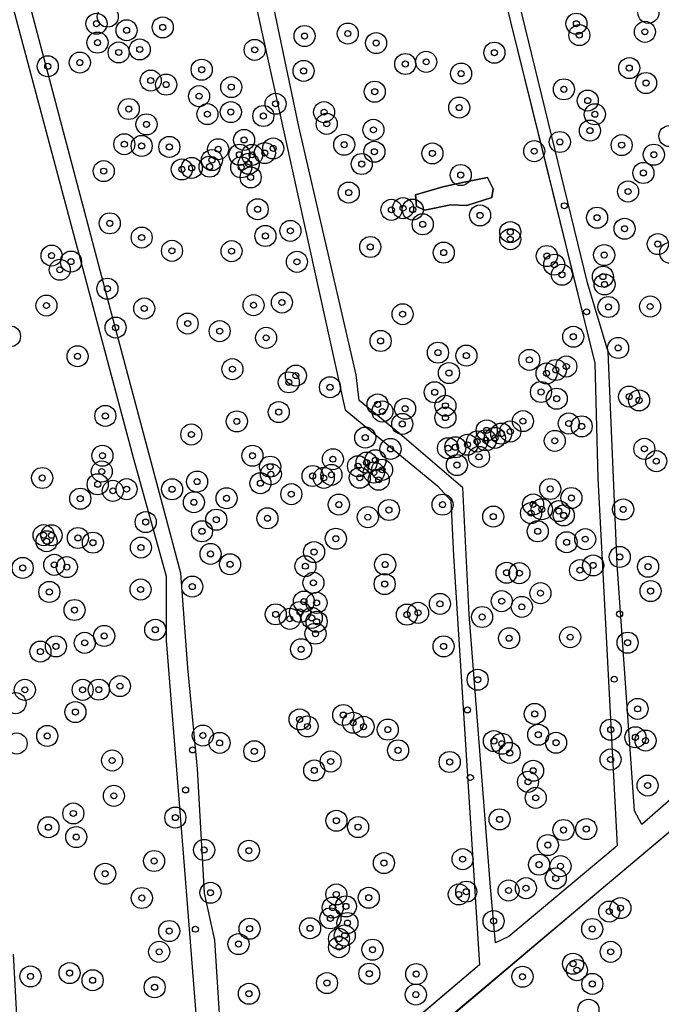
# Model space of a CAD drawing. Header units: inches. Extents: x 133161 to 134727, y 414457 to 415906.
# Tile 22 of 37: x 133975 to 134082, y 415215 to 415379. Entities that reach past the tile are written whole.
import ezdxf

# ---------------------------------------------------------------- set-up
doc = ezdxf.new("R2010")
doc.units = ezdxf.units.IN
doc.header["$MEASUREMENT"] = 0
doc.header["$PDMODE"] = 33
doc.header["$PDSIZE"] = -3
for name, color, linetype in [('Onderzoeksgebied Genderensche Uiterwaard (ca. 421.775 m2)', 5, 'Continuous'), ('Significante objecten binnen onderzoeksgebied GUW', 3, 'Continuous'), ('Significante objecten buiten onderzoeksgebied GUW', 1, 'Continuous'), ('Veiligheidsmarge objecten GUW', 6, 'Continuous'), ('Verstoorde gebieden (C-gebied) (ca. 31.643 m2)', 40, 'Continuous'), ('Vrijgegeven gebieden (A+B gebied) (ca. 383.874 m2)', 3, 'Continuous')]:
    doc.layers.add(name, color=color, linetype=linetype)

msp = doc.modelspace()

# ---------------------------------------------------------------- linework, layer by layer
at = {"layer": 'Onderzoeksgebied Genderensche Uiterwaard (ca. 421.775 m2)'}
for points in [[(134097.32, 415261.59), (134078.27, 415244.92), (134077.08, 415247.17), (134074.17, 415288.11), (134072.71, 415323.43), (134069.27, 415334.94), (134050.22, 415412.89), (134036.92, 415468.79), (134098.85, 415518.02), (134109.65, 415480.13), (134133.47, 415393.43), (134155.82, 415316.56), (134156.09, 415311.4), (134147.06, 415303.92)], [(134056.18, 415226.26), (134053.93, 415225.21), (134053.13, 415234.47), (134049.56, 415279.79), (134048.5, 415300.82), (134038.05, 415309.82), (134031.31, 415315.38), (134030.78, 415319.61), (134021.25, 415360.88), (134005.89, 415433.97), (134003.8, 415442.36), (134024.66, 415459.05), (134035.07, 415467.33), (134056.44, 415378.31), (134070.46, 415321.55), (134070.99, 415302.46), (134074.17, 415241.34)], [(134051.3, 415221.55), (134010.76, 415187.16), (134009.39, 415188.21), (134009.28, 415194.25), (134007.27, 415225.65), (134005.58, 415233.48), (134004.41, 415254.12), (134002.82, 415270.94), (134001.66, 415286.64), (134000.07, 415292.46), (133989.7, 415331.3), (133974.57, 415388.78), (133967.95, 415413.68), (134000.96, 415440.09), (134011.18, 415394.45), (134028.96, 415313.78), (134044.31, 415301.18), (134046.53, 415298.75), (134046.96, 415289.54)]]:
    msp.add_lwpolyline(points, close=True, dxfattribs=at)
for points in [[(133970.76, 415391.61), (133993.72, 415305.86), (133999.23, 415286.17), (133999.23, 415275.48), (134002.08, 415239.4), (134006.21, 415187.48), (134005.89, 415184.2), (133994.15, 415173.83), (133993.09, 415174.57), (133992.45, 415183.67), (133991.92, 415184.73), (133990.76, 415184.42), (133990.12, 415183.25), (133990.76, 415170.34), (133981.15, 415162.3), (133979.14, 415160.18), (133977.55, 415160.81), (133977.02, 415164.1), (133973.85, 415223.35)], [(133863.88, 415055.71), (133910.45, 415096.19), (133948.02, 415128.73), (134024.59, 415194.66), (134123.75, 415278.06), (134135.18, 415287.8), (134139.2, 415287.8), (134144.5, 415285.47), (134181.35, 415241.95)]]:
    msp.add_lwpolyline(points, dxfattribs=at)
at = {"layer": 'Significante objecten binnen onderzoeksgebied GUW'}
for p in [(133987.62, 415377.97), (134067.41, 415377.98), (133992.62, 415376.89), (133998.63, 415377.36), (134029.4, 415376.34), (134078.79, 415376.63), (133987.79, 415374.83), (134022.21, 415375.93), (134034.11, 415374.76), (134067.89, 415376.08), (133991.31, 415373.2), (133994.81, 415373.7), (134013.92, 415373.63), (134053.77, 415373.16), (133984.85, 415371.52), (134042.43, 415371.64), (133979.52, 415370.9), (134005.11, 415370.33), (134022.05, 415370.13), (134038.95, 415371.28), (134076.19, 415370.6), (133996.64, 415368.53), (134048.24, 415369.69), (133999.2, 415367.85), (134010.03, 415367.44), (134033.88, 415366.68), (134065.32, 415367.07), (134078.99, 415368.12), (134004.67, 415365.94), (134069.29, 415365.2), (133992.99, 415363.8), (134009.95, 415363.29), (134017.4, 415364.67), (134025.46, 415363.28), (134047.92, 415364.04), (134006.06, 415362.95), (134015.36, 415362.64), (134070.47, 415362.92), (133995.93, 415361.25), (134025.89, 415361.34), (134033.66, 415360.34), (134069.65, 415360.21), (134012.16, 415358.66), (134064.65, 415358.32), (133992.25, 415357.95), (133995.13, 415357.66), (133999.73, 415357.5), (134007.85, 415357.12), (134017, 415357.25), (134028.8, 415357.86), (134033.82, 415356.7), (134060.39, 415356.79), (134074.93, 415357.8), (134006.81, 415355.31), (134011.38, 415356.21), (134013.49, 415356.18), (134015.61, 415356.48), (134043.47, 415356.42), (134080.28, 415356.21), (133988.82, 415353.48), (134001.81, 415353.76), (134003.46, 415354.01), (134006.42, 415354.22), (134011.68, 415354.11), (134012.93, 415354.7), (134031.72, 415354.66), (134013.25, 415352.43), (134048.18, 415352.83), (134078.54, 415353.17), (134029.55, 415349.91), (134075.99, 415350.09), (134014.41, 415347.14), (134036.65, 415347.05), (134038.59, 415347.32), (134040.19, 415347.09), (134051.39, 415346.12), (134070.84, 415345.74), (133989.83, 415344.8), (134041.85, 415344.64), (134075.41, 415343.9), (133995.13, 415342.44), (134015.7, 415342.7), (134019.86, 415343.55), (134056.41, 415343.35), (134056.41, 415342.17), (134033.13, 415340.87), (134080.94, 415341.35), (133980.15, 415339.44), (134000.17, 415340.23), (134010.08, 415340.18), (134045.35, 415339.93), (134062.49, 415339.37), (134072.02, 415339.53), (133981.52, 415337.08), (133983.38, 415338.44), (134020.94, 415338.4), (134063.72, 415337.93), (134065, 415336.25), (134071.81, 415335.94), (133989.43, 415333.94), (134072.08, 415334.65), (133979.3, 415331.14), (133995.56, 415330.65), (134013.73, 415331.2), (134018.45, 415331.64), (134072.73, 415330.9), (134079.66, 415330.98), (134038.51, 415329.7), (133990.8, 415327.48), (134002.78, 415328.15), (134008.1, 415326.88), (134015.82, 415325.77), (134066.88, 415325.95), (134034.86, 415325.25), (134074.34, 415324.09), (133984.47, 415322.71), (134044.39, 415323.31), (134049.12, 415322.82), (134059.58, 415322.11), (134065.73, 415321.01), (134010.22, 415320.57), (134020.77, 415319.5), (134046.22, 415319.92), (134062.44, 415319.86), (134063.99, 415320.43), (134019.59, 415318.38), (134026.44, 415317.56), (134043.85, 415316.72), (134061.52, 415316.77), (134076.18, 415316.01), (134034.35, 415314.71), (134045.62, 415314.48), (134064.14, 415315.66), (134077.82, 415315.38), (133989.09, 415312.8), (134017.92, 415313.43), (134035.15, 415313.53), (134038.93, 415313.99), (134045.62, 415312.52), (134010.95, 415311.89), (134038.46, 415311.47), (134058.52, 415311.93), (134066.13, 415311.54), (134068.28, 415311.06), (134003.39, 415309.71), (134052.49, 415310.39), (134054.91, 415309.85), (134056.42, 415310.21), (134032.3, 415309.19), (134049.29, 415308), (134050.89, 415308.54), (134052.35, 415308.74), (134053.86, 415309.14), (134063.81, 415308.65), (133988.61, 415306.18), (134013.55, 415306.18), (134036.5, 415307.31), (134046.06, 415307.43), (134047.28, 415307.58), (134051.21, 415305.99), (134078.7, 415307.33), (134016.49, 415304.36), (134026.92, 415305.6), (134031.1, 415304.44), (134032.53, 415305.03), (134033.99, 415305.42), (134047.54, 415304.63), (134080.68, 415305.28), (133988.5, 415303.56), (134016.61, 415303.11), (134023.55, 415302.81), (134026.68, 415303), (134033.73, 415303.39), (134035.1, 415303.84), (133978.59, 415302.48), (133987.82, 415301.43), (134004.35, 415301.88), (134014.87, 415301.61), (134025.41, 415302.5), (134031.39, 415302.52), (134034.54, 415302.18), (133990.34, 415300.35), (133992.63, 415300.62), (134000.19, 415300.6), (134020.01, 415299.79), (134063.05, 415300.65), (133984.93, 415299.04), (134003.81, 415298.45), (134009.24, 415299.11), (134027.91, 415298.06), (134045.15, 415298.05), (134060.21, 415298.09), (134066.58, 415299.15), (134036.24, 415297.16), (134059.86, 415296.64), (134061.66, 415297.28), (134064.48, 415296.98), (134065.3, 415296.26), (134075.18, 415297.26), (133995.8, 415295.15), (134007.54, 415295.55), (134016.04, 415295.78), (134032.73, 415295.97), (134053.58, 415296.06), (133978.83, 415292.98), (133980.14, 415292.96), (134005.16, 415293.62), (134060.97, 415293.62), (133979.33, 415291.97), (133984.54, 415292.51), (133987.03, 415291.73), (134027.41, 415292.39), (134065.78, 415291.8), (134068.87, 415292.31), (133995.01, 415290.92), (134006.58, 415289.86), (134023.79, 415290.17), (133980.6, 415288.05), (134009.83, 415288.14), (134035.61, 415288.09), (134074.61, 415289.36), (133975.35, 415287.53), (133982.69, 415287.67), (134022.35, 415287.82), (134055.8, 415286.73), (134057.93, 415286.66), (134068, 415287.16), (134070.19, 415287.95), (134079.32, 415287.73), (134023.68, 415285.06), (134035.53, 415284.85), (133979.78, 415283.54), (133994.95, 415283.95), (134003.54, 415284.43), (134061.43, 415283.34), (134079.74, 415283.69), (134022.11, 415281.94), (134024.21, 415281.73), (134044.72, 415281.56), (134054.99, 415282.01), (133983.97, 415280.54), (134017.42, 415279.82), (134021.46, 415280.21), (134041.08, 415280.07), (134058.33, 415281.06), (134019.76, 415279.07), (134023.41, 415279.23), (134024.22, 415278.59), (134039.23, 415279.77), (134051.73, 415279.38), (133997.39, 415277.26), (134024.03, 415276.61), (133985.67, 415275.09), (133988.9, 415276.23), (134056.22, 415275.84), (134066.37, 415276.03), (134075.92, 415275.11), (133978.3, 415273.63), (133980.88, 415274.5), (134021.64, 415274.02), (134045.32, 415274.5), (134050.99, 415268.95), (133975.71, 415267.27), (133985.32, 415267.27), (133988, 415267.3), (133991.52, 415267.89), (133984.12, 415263.58), (134077.58, 415264.11), (134021.39, 415262.36), (134028.64, 415263.09), (134030.29, 415261.81), (134060.48, 415263.27), (134022.7, 415261.19), (134032.02, 415261.14), (134036.05, 415260.66), (134073.11, 415260.65), (133979.43, 415259.61), (134005.3, 415259.68), (134053.69, 415258.76), (134061.07, 415259.81), (134077.21, 415259.39), (134078.9, 415258.84), (134008.09, 415258.46), (134013.86, 415257.07), (134037.76, 415257.22), (134055, 415258.32), (134064.02, 415258.48), (133990.22, 415255.53), (134026.55, 415255.36), (134046.34, 415255.28), (134056.31, 415256.79), (134073.09, 415255.7), (134023.82, 415253.88), (134060.21, 415253.83), (134059.36, 415251.99), (134079.24, 415251.37), (133990.51, 415249.66), (134060.64, 415249.33), (133983.77, 415246.73), (134000.73, 415246.04), (134027.51, 415245.52), (134054.64, 415245.75), (133979.63, 415244.44), (134031.11, 415244.46), (134065.26, 415243.98), (134069.04, 415244.13), (133984.25, 415242.81), (134005.52, 415240.66), (134012.95, 415240.53), (134062.66, 415241.48), (134048.49, 415239.13), (133997.2, 415238.83), (134035.41, 415238.48), (134061.2, 415238.22), (134064.76, 415237.97), (133989.06, 415236.71), (134063.97, 415235.93), (134059.01, 415234.31), (133995.16, 415232.68), (134006.57, 415233.55), (134027.49, 415233.27), (134032.88, 415232.72), (134047.85, 415233.27), (134049.09, 415233.73), (134056.12, 415233.93), (134026.89, 415231.09), (134029.09, 415231.29), (134074.73, 415231), (134026.51, 415229.3), (134072.87, 415230.43), (134013.07, 415227.58), (134023.13, 415227.65), (134029.34, 415228.52), (134053.64, 415228.85), (134070.03, 415227.53), (133999.71, 415227.19), (134027.94, 415225.9), (134028.89, 415226.45), (134011.23, 415225.02), (134027.94, 415224.51), (133998.04, 415223.73), (134033.51, 415224.09), (134073.11, 415223.73), (134066.85, 415221.76), (133976.65, 415219.65), (133983.15, 415220.2), (134032.98, 415220.1), (134040.77, 415220.04), (134058.44, 415219.6), (134067.49, 415220.69), (133986.98, 415219.01), (133997.29, 415217.84), (134025.94, 415218.54), (134070.05, 415218.4), (134012.96, 415216.77), (134040.71, 415216.63)]:
    msp.add_point(p, dxfattribs=at)
at = {"layer": 'Significante objecten buiten onderzoeksgebied GUW'}
for p in [(134065.41, 415347.72), (134069.1, 415330.1), (134074.59, 415279.87), (134073.69, 415269.04), (134049.29, 415263.94), (134003.59, 415257.28), (134049.77, 415252.7), (134002.44, 415250.63), (134004.06, 415227.49)]:
    msp.add_point(p, dxfattribs=at)
at = {"layer": 'Veiligheidsmarge objecten GUW', "color": 210, "linetype": 'Continuous', "lineweight": 25}
for centre in [(133989.49, 415379.15), (134079.38, 415379.78), (133987.62, 415377.97), (133992.62, 415376.89), (133998.63, 415377.36), (134067.41, 415377.98), (134022.21, 415375.93), (134029.4, 415376.34), (134067.89, 415376.08), (134078.79, 415376.63), (133987.79, 415374.83), (133994.81, 415373.7), (134013.92, 415373.63), (134034.11, 415374.76), (133991.31, 415373.2), (134053.77, 415373.16), (133979.52, 415370.9), (133984.85, 415371.52), (134005.11, 415370.33), (134038.95, 415371.28), (134042.43, 415371.64), (134076.19, 415370.6), (133996.64, 415368.53), (134022.05, 415370.13), (134048.24, 415369.69), (133999.2, 415367.85), (134010.03, 415367.44), (134065.32, 415367.07), (134078.99, 415368.12), (134004.67, 415365.94), (134033.88, 415366.68), (133992.99, 415363.8), (134017.4, 415364.67), (134047.92, 415364.04), (134069.29, 415365.2), (134006.06, 415362.95), (134009.95, 415363.29), (134015.36, 415362.64), (134025.46, 415363.28), (134070.47, 415362.92), (133995.93, 415361.25), (134025.89, 415361.34), (134033.66, 415360.34), (134069.65, 415360.21), (134082.86, 415359.3), (133992.25, 415357.95), (133995.13, 415357.66), (133999.73, 415357.5), (134007.85, 415357.12), (134012.16, 415358.66), (134017, 415357.25), (134028.8, 415357.86), (134064.65, 415358.32), (134074.93, 415357.8), (134011.38, 415356.21), (134013.49, 415356.18), (134015.61, 415356.48), (134033.82, 415356.7), (134043.47, 415356.42), (134060.39, 415356.79), (134080.28, 415356.21), (134003.46, 415354.01), (134006.42, 415354.22), (134006.81, 415355.31), (134011.68, 415354.11), (134012.93, 415354.7), (134031.72, 415354.66), (133988.82, 415353.48), (134001.81, 415353.76), (134013.25, 415352.43), (134048.18, 415352.83), (134078.54, 415353.17), (134029.55, 415349.91), (134075.99, 415350.09), (134038.59, 415347.32), (134014.41, 415347.14), (134036.65, 415347.05), (134040.19, 415347.09), (134051.39, 415346.12), (134070.84, 415345.74), (133989.83, 415344.8), (134041.85, 415344.64), (133995.13, 415342.44), (134015.7, 415342.7), (134019.86, 415343.55), (134056.41, 415343.35), (134075.41, 415343.9), (134033.13, 415340.87), (134056.41, 415342.17), (134080.94, 415341.35), (133980.15, 415339.44), (134000.17, 415340.23), (134010.08, 415340.18), (134045.35, 415339.93), (134062.49, 415339.37), (134072.02, 415339.53), (134083, 415339.91), (133983.38, 415338.44), (134020.94, 415338.4), (134063.72, 415337.93), (133981.52, 415337.08), (134065, 415336.25), (134071.81, 415335.94), (134072.08, 415334.65), (133989.43, 415333.94), (133979.3, 415331.14), (134013.73, 415331.2), (134018.45, 415331.64), (134072.73, 415330.9), (134079.66, 415330.98), (133995.56, 415330.65), (134038.51, 415329.7), (134002.78, 415328.15), (133973.24, 415326.02), (133990.8, 415327.48), (134008.1, 415326.88), (134015.82, 415325.77), (134034.86, 415325.25), (134066.88, 415325.95), (133984.47, 415322.71), (134044.39, 415323.31), (134049.12, 415322.82), (134074.34, 415324.09), (134059.58, 415322.11), (134010.22, 415320.57), (134020.77, 415319.5), (134046.22, 415319.92), (134062.44, 415319.86), (134063.99, 415320.43), (134065.73, 415321.01), (134019.59, 415318.38), (134026.44, 415317.56), (134043.85, 415316.72), (134061.52, 415316.77), (134034.35, 415314.71), (134064.14, 415315.66), (134076.18, 415316.01), (134077.82, 415315.38), (134017.92, 415313.43), (134035.15, 415313.53), (134038.93, 415313.99), (134045.62, 415314.48), (133989.09, 415312.8), (134010.95, 415311.89), (134038.46, 415311.47), (134045.62, 415312.52), (134058.52, 415311.93), (134066.13, 415311.54), (134003.39, 415309.71), (134052.49, 415310.39), (134054.91, 415309.85), (134056.42, 415310.21), (134068.28, 415311.06), (134032.3, 415309.19), (134049.29, 415308), (134050.89, 415308.54), (134052.35, 415308.74), (134053.86, 415309.14), (134063.81, 415308.65), (134036.5, 415307.31), (134046.06, 415307.43), (134047.28, 415307.58), (134078.7, 415307.33), (133988.61, 415306.18), (134013.55, 415306.18), (134026.92, 415305.6), (134032.53, 415305.03), (134033.99, 415305.42), (134051.21, 415305.99), (134080.68, 415305.28), (133988.5, 415303.56), (134016.49, 415304.36), (134016.61, 415303.11), (134031.1, 415304.44), (134033.73, 415303.39), (134035.1, 415303.84), (134047.54, 415304.63), (133978.59, 415302.48), (134004.35, 415301.88), (134014.87, 415301.61), (134023.55, 415302.81), (134025.41, 415302.5), (134026.68, 415303), (134031.39, 415302.52), (134034.54, 415302.18), (133987.82, 415301.43), (133990.34, 415300.35), (133992.63, 415300.62), (134000.19, 415300.6), (134063.05, 415300.65), (133984.93, 415299.04), (134003.81, 415298.45), (134009.24, 415299.11), (134020.01, 415299.79), (134066.58, 415299.15), (134027.91, 415298.06), (134036.24, 415297.16), (134045.15, 415298.05), (134059.86, 415296.64), (134060.21, 415298.09), (134061.66, 415297.28), (134064.48, 415296.98), (134075.18, 415297.26), (133995.8, 415295.15), (134007.54, 415295.55), (134016.04, 415295.78), (134032.73, 415295.97), (134053.58, 415296.06), (134065.3, 415296.26), (134005.16, 415293.62), (134060.97, 415293.62), (133978.83, 415292.98), (133979.33, 415291.97), (133980.14, 415292.96), (133984.54, 415292.51), (133987.03, 415291.73), (134027.41, 415292.39), (134065.78, 415291.8), (134068.87, 415292.31), (133995.01, 415290.92), (134023.79, 415290.17), (134006.58, 415289.86), (134074.61, 415289.36), (133975.35, 415287.53), (133980.6, 415288.05), (133982.69, 415287.67), (134009.83, 415288.14), (134022.35, 415287.82), (134035.61, 415288.09), (134055.8, 415286.73), (134068, 415287.16), (134070.19, 415287.95), (134079.32, 415287.73), (134057.93, 415286.66), (133979.78, 415283.54), (133994.95, 415283.95), (134003.54, 415284.43), (134023.68, 415285.06), (134035.53, 415284.85), (134079.74, 415283.69), (134022.11, 415281.94), (134054.99, 415282.01), (134061.43, 415283.34), (133983.97, 415280.54), (134021.46, 415280.21), (134024.21, 415281.73), (134044.72, 415281.56), (134058.33, 415281.06), (134017.42, 415279.82), (134019.76, 415279.07), (134023.41, 415279.23), (134024.22, 415278.59), (134039.23, 415279.77), (134041.08, 415280.07), (134051.73, 415279.38), (133997.39, 415277.26), (133988.9, 415276.23), (134024.03, 415276.61), (134056.22, 415275.84), (134066.37, 415276.03), (133978.3, 415273.63), (133980.88, 415274.5), (133985.67, 415275.09), (134021.64, 415274.02), (134045.32, 415274.5), (134075.92, 415275.11), (134050.99, 415268.95), (133975.71, 415267.27), (133985.32, 415267.27), (133988, 415267.3), (133991.52, 415267.89), (133974.17, 415265.06), (134077.58, 415264.11), (133984.12, 415263.58), (134021.39, 415262.36), (134028.64, 415263.09), (134060.48, 415263.27), (134022.7, 415261.19), (134030.29, 415261.81), (134032.02, 415261.14), (134036.05, 415260.66), (134073.11, 415260.65), (133979.43, 415259.61), (134005.3, 415259.68), (134061.07, 415259.81), (134077.21, 415259.39), (133974.35, 415258.36), (134008.09, 415258.46), (134053.69, 415258.76), (134055, 415258.32), (134064.02, 415258.48), (134078.9, 415258.84), (134013.86, 415257.07), (134037.76, 415257.22), (134056.31, 415256.79), (134073.09, 415255.7), (133990.22, 415255.53), (134026.55, 415255.36), (134046.34, 415255.28), (134023.82, 415253.88), (134060.21, 415253.83), (134059.36, 415251.99), (134079.24, 415251.37), (133990.51, 415249.66), (134060.64, 415249.33), (133983.77, 415246.73), (134000.73, 415246.04), (133979.63, 415244.44), (134027.51, 415245.52), (134031.11, 415244.46), (134054.64, 415245.75), (133984.25, 415242.81), (134065.26, 415243.98), (134069.04, 415244.13), (134062.66, 415241.48), (134005.52, 415240.66), (134012.95, 415240.53), (133997.2, 415238.83), (134035.41, 415238.48), (134048.49, 415239.13), (134061.2, 415238.22), (134064.76, 415237.97), (133989.06, 415236.71), (134063.97, 415235.93), (134006.57, 415233.55), (134027.49, 415233.27), (134032.88, 415232.72), (134047.85, 415233.27), (134049.09, 415233.73), (134056.12, 415233.93), (134059.01, 415234.31), (133995.16, 415232.68), (134026.89, 415231.09), (134029.09, 415231.29), (134072.87, 415230.43), (134074.73, 415231), (134026.51, 415229.3), (134029.34, 415228.52), (134053.64, 415228.85), (133999.71, 415227.19), (134013.07, 415227.58), (134023.13, 415227.65), (134028.89, 415226.45), (134070.03, 415227.53), (134011.23, 415225.02), (134027.94, 415225.9), (133998.04, 415223.73), (134027.94, 415224.51), (134033.51, 415224.09), (134073.11, 415223.73), (134066.85, 415221.76), (133976.65, 415219.65), (133983.15, 415220.2), (134032.98, 415220.1), (134040.77, 415220.04), (134067.49, 415220.69), (133986.98, 415219.01), (134025.94, 415218.54), (134058.44, 415219.6), (134070.05, 415218.4), (133997.29, 415217.84), (134012.96, 415216.77), (134040.71, 415216.63), (134069.41, 415214.11)]:
    msp.add_circle(centre, 1.75, dxfattribs=at)
at = {"layer": 'Verstoorde gebieden (C-gebied) (ca. 31.643 m2)'}
msp.add_polyline3d([(134048.77, 415351.63, 0), (134052.62, 415352.44, 0), (134053.56, 415350.51, 0), (134053.35, 415349.11, 0), (134049.2, 415347.79, 0), (134046.5, 415347.86, 0), (134042.23, 415346.99, 0), (134040.82, 415347.6, 0), (134040.63, 415349.55, 0), (134045.18, 415350.89, 0), (134047.48, 415351.37, 0)], close=True, dxfattribs=at)
at = {"layer": 'Vrijgegeven gebieden (A+B gebied) (ca. 383.874 m2)'}
for points in [[(134018.99, 415454.51), (134035.07, 415467.33), (134056.44, 415378.31), (134061.91, 415356.17), (134070.46, 415321.55), (134070.99, 415302.46), (134074.17, 415241.34), (134056.18, 415226.26), (134053.93, 415225.21), (134053.13, 415234.47), (134049.56, 415279.79), (134048.5, 415300.82), (134038.05, 415309.82), (134031.31, 415315.38), (134030.78, 415319.61), (134021.25, 415360.88), (134005.89, 415433.97), (134003.8, 415442.36)], [(134040.82, 415347.6), (134042.23, 415346.99), (134046.5, 415347.86), (134049.2, 415347.79), (134053.35, 415349.11), (134053.56, 415350.51), (134052.62, 415352.44), (134048.77, 415351.63), (134047.48, 415351.37), (134045.18, 415350.89), (134040.63, 415349.55)]]:
    msp.add_lwpolyline(points, close=True, dxfattribs=at)
for points in [[(134097.32, 415261.59), (134078.27, 415244.92), (134077.08, 415247.17), (134074.17, 415288.11), (134072.71, 415323.43), (134069.27, 415334.94), (134050.22, 415412.89)], [(134011.18, 415394.45), (134028.96, 415313.78), (134044.31, 415301.18), (134046.53, 415298.75), (134046.96, 415289.54), (134051.3, 415221.55), (134033.92, 415206.81)], [(133970.76, 415391.61), (133993.72, 415305.86), (133999.23, 415286.17), (133999.23, 415275.48), (134002.08, 415239.4), (134006.21, 415187.48), (134005.89, 415184.2), (133994.15, 415173.83), (133993.09, 415174.57), (133992.45, 415183.67), (133991.92, 415184.73), (133990.76, 415184.42), (133990.12, 415183.25), (133990.76, 415170.34), (133981.15, 415162.3), (133979.14, 415160.18), (133977.55, 415160.81), (133977.02, 415164.1), (133973.85, 415223.35)], [(134009.28, 415194.25), (134007.27, 415225.65), (134005.58, 415233.48), (134004.41, 415254.12), (134002.82, 415270.94), (134001.66, 415286.64), (134000.07, 415292.46), (133989.7, 415331.3), (133974.57, 415388.78)], [(134009.87, 415181.99), (134070.46, 415233.24), (134120.96, 415275.71)]]:
    msp.add_lwpolyline(points, dxfattribs=at)

doc.saveas('drawing.dxf')
